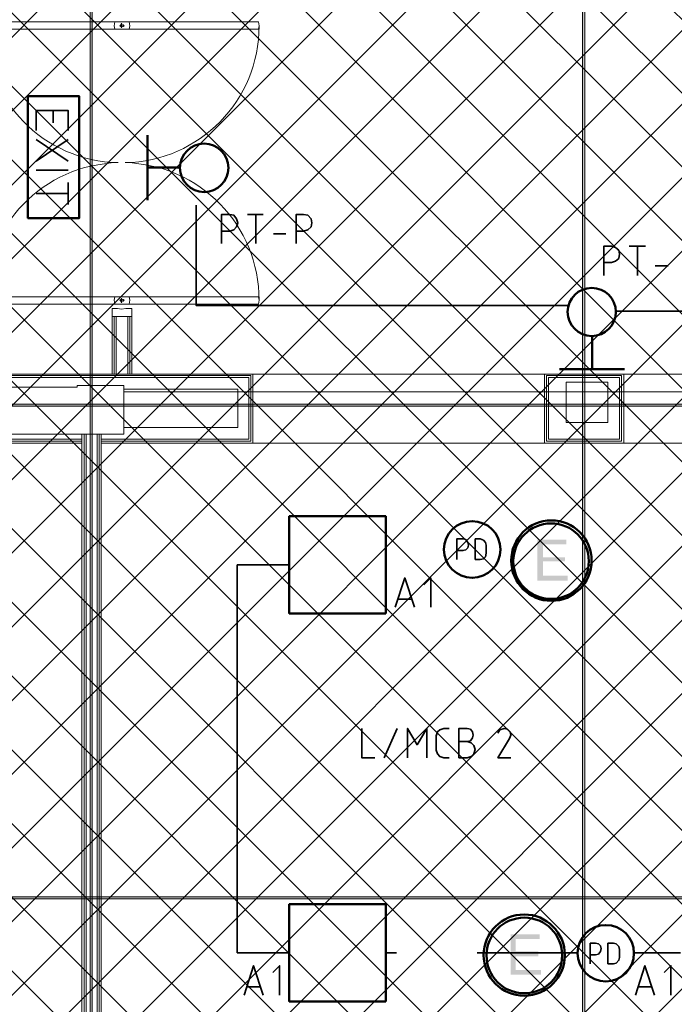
# Model space of a CAD drawing. Header units: millimetres. Extents: x 1.7 to 32.8, y 0.3 to 23.1.
# Tile 19 of 106: x 10 to 11.6, y 4.3 to 6.7. Entities that reach past the tile are written whole.
import ezdxf

# ---------------------------------------------------------------- set-up
doc = ezdxf.new("R2010")
doc.units = ezdxf.units.MM
doc.layers.add('PDF_Geometry', color=9, linetype='Continuous', true_color=0x808080)
doc.layers.add('PDF_Solid Fills', color=9, linetype='Continuous', true_color=0x808080)

msp = doc.modelspace()

# ---------------------------------------------------------------- hatches: boundary and pattern name
h = msp.add_hatch()
h.set_pattern_fill('ANSI37', color=256, scale=0.04)
h.paths.add_polyline_path([(13.8889, 0.4617), (4.0559, 0.4617), (4.0559, 9.4575), (13.8889, 9.4575)])
at = {"layer": 'PDF_Solid Fills', "transparency": 33554559}
for color, points in [(256, [(29.8551, 5.7181), (29.8551, 5.7215), (2.9827, 5.7215), (2.9827, 5.7165), (29.8551, 5.7165)]), (7, [(11.379, 5.3915), (11.309, 5.3915), (11.309, 5.2915), (11.3824, 5.2915), (11.3824, 5.3032), (11.3224, 5.3032), (11.3224, 5.3382), (11.3757, 5.3382), (11.3757, 5.3482), (11.3224, 5.3482), (11.3224, 5.3798), (11.379, 5.3798)]), (256, [(29.8551, 4.5182), (29.8551, 4.5215), (2.9827, 4.5215), (2.9827, 4.5165), (29.8551, 4.5165)]), (7, [(11.314, 4.4298), (11.244, 4.4298), (11.244, 4.3315), (11.3173, 4.3315), (11.3173, 4.3432), (11.2557, 4.3432), (11.2557, 4.3765), (11.3107, 4.3765), (11.3107, 4.3882), (11.2557, 4.3882), (11.2557, 4.4182), (11.314, 4.4182)])]:
    msp.add_hatch(color=color, dxfattribs=at).paths.add_polyline_path(points)

# ---------------------------------------------------------------- linework, layer by layer
at = {"layer": 'PDF_Geometry', "lineweight": 5}
for points in [[(10.2242, 22.9192), (10.2242, 22.8592), (10.219, 22.8592), (10.219, 22.9192), (10.219, 0.2783), (10.2242, 0.2783)], [(11.424, 22.9192), (11.424, 22.8592), (11.419, 22.8592), (11.419, 22.9192), (11.419, 0.2783), (11.424, 0.2783)], [(29.8551, 5.7181), (29.8551, 5.7215), (2.9827, 5.7215), (2.9827, 5.7165), (29.8551, 5.7165)], [(29.8551, 4.5182), (29.8551, 4.5215), (2.9827, 4.5215), (2.9827, 4.5165), (29.8551, 4.5165)]]:
    msp.add_lwpolyline(points, close=True, dxfattribs=at)
at = {"layer": 'PDF_Geometry', "lineweight": 18}
for points in [[(9.9641, 6.6348), (9.9623, 6.6431), (9.9641, 6.6531), (10.314, 6.6531), (10.3158, 6.6431), (10.314, 6.6348)], [(10.629, 6.6531), (10.6307, 6.6431), (10.629, 6.6348), (10.279, 6.6348), (10.2774, 6.6431), (10.279, 6.6531)], [(10.3007, 6.6431), (10.2991, 6.6465), (10.2957, 6.6481), (10.2941, 6.6465), (10.2923, 6.6431), (10.2941, 6.6414), (10.2957, 6.6398), (10.2991, 6.6414)], [(9.9641, 5.9648), (10.314, 5.9648), (10.3158, 5.9748), (10.314, 5.9831), (9.9641, 5.9831), (9.9623, 5.9748)], [(10.629, 5.9831), (10.279, 5.9831), (10.2774, 5.9748), (10.279, 5.9648), (10.629, 5.9648), (10.6307, 5.9748)], [(10.3007, 5.9748), (10.2991, 5.9765), (10.2957, 5.9781), (10.2941, 5.9765), (10.2923, 5.9748), (10.2941, 5.9715), (10.2957, 5.9698), (10.2991, 5.9715)], [(10.3056, 5.9548), (10.3208, 5.9548), (10.3208, 5.9348), (10.2725, 5.9348), (10.2725, 5.9548), (10.2858, 5.9548), (10.2957, 5.9531)], [(11.3307, 5.7915), (11.514, 5.7915), (11.514, 5.6315), (11.3307, 5.6315)], [(11.3357, 5.7865), (11.509, 5.7865), (11.509, 5.6365), (11.3357, 5.6365)], [(10.3007, 5.6481), (9.8373, 5.6481), (9.8373, 5.7631), (10.1874, 5.7631), (10.1874, 5.7665), (10.3007, 5.7665)], [(11.4807, 5.6765), (11.4807, 5.7748), (11.379, 5.7748), (11.379, 5.6765)]]:
    msp.add_lwpolyline(points, close=True, dxfattribs=at)
for points in [[(10.2957, 6.6498), (10.2957, 6.6381)], [(10.2907, 6.6431), (10.3025, 6.6431)], [(10.2907, 5.9748), (10.3025, 5.9748)], [(10.2957, 5.9681), (10.2957, 5.9798)], [(10.3208, 5.7948), (10.3208, 5.9348), (10.2725, 5.9348), (10.2725, 5.7948)], [(10.2774, 5.7948), (10.2774, 5.9348)], [(10.2824, 5.7948), (10.2824, 5.9348)], [(10.3108, 5.7948), (10.3108, 5.9348)], [(10.3158, 5.7948), (10.3158, 5.9348)], [(11.3257, 5.6265), (10.6157, 5.6265), (10.2458, 5.6265), (10.6157, 5.6265), (10.6157, 5.7948), (9.819, 5.7948), (9.819, 5.6265), (10.1991, 5.6265)], [(10.1991, 5.6315), (9.824, 5.6315), (9.824, 5.7915), (10.6107, 5.7915), (10.6107, 5.6315), (10.2458, 5.6315), (10.6107, 5.6315)], [(10.6057, 5.6365), (10.2458, 5.6365), (10.6057, 5.6365), (10.6057, 5.7865), (9.8292, 5.7865), (9.8292, 5.6365), (10.1991, 5.6365)], [(13.9189, 5.7948), (12.2307, 5.7948), (11.519, 5.7948), (11.519, 5.6265), (11.3257, 5.6265), (11.3257, 5.7948), (10.6157, 5.7948)], [(11.519, 5.7948), (11.3257, 5.7948)], [(10.3007, 5.7582), (10.5791, 5.7582), (10.5791, 5.6648), (10.3007, 5.6648)], [(10.3007, 5.7515), (13.7739, 5.7515)], [(10.1991, 3.3849), (10.1991, 5.6481)], [(10.2041, 5.6481), (10.2041, 3.3849)], [(10.209, 5.6481), (10.209, 3.3849)], [(10.2357, 3.3849), (10.2357, 5.6481)], [(10.2406, 3.3849), (10.2406, 5.6481)], [(10.2458, 3.3849), (10.2458, 5.6481)], [(11.519, 5.6265), (12.2307, 5.6265)]]:
    msp.add_lwpolyline(points, dxfattribs=at)
for points in [[(9.9623, 6.6431, 0.409922), (10.2874, 6.3098, 0.409096), (9.9623, 5.9748)], [(10.6307, 5.9748, 0.407964), (10.3041, 6.3098, 0.409089), (10.6307, 6.6431)]]:
    msp.add_lwpolyline(points, format="xyb", dxfattribs=at)
at = {"layer": 'PDF_Geometry', "color": 3, "lineweight": 50}
for points in [[(10.0673, 6.4715), (10.0673, 6.1748), (10.1923, 6.1748), (10.1923, 6.4715)], [(10.9391, 5.2115), (10.9391, 5.4482), (10.7041, 5.4482), (10.7041, 5.2115)], [(10.9391, 4.2665), (10.9391, 4.5032), (10.7041, 4.5032), (10.7041, 4.2665)]]:
    msp.add_lwpolyline(points, close=True, dxfattribs=at)
at = {"layer": 'PDF_Geometry', "color": 7, "lineweight": 35}
for points in [[(10.0874, 6.3881), (10.0874, 6.4365), (10.1657, 6.4365), (10.1657, 6.3881)], [(10.1291, 6.4365), (10.1291, 6.4065)], [(10.0874, 6.3665), (10.1657, 6.3131)], [(10.1657, 6.3665), (10.0874, 6.3131)], [(10.0874, 6.2915), (10.1657, 6.2915)], [(10.1657, 6.2615), (10.1657, 6.2081)], [(10.1657, 6.2348), (10.0874, 6.2348)], [(10.4774, 6.2065), (10.4774, 5.9615), (11.3857, 5.9615)], [(10.539, 6.1131), (10.539, 6.1831), (10.5591, 6.1831), (10.5691, 6.1815), (10.5757, 6.1731), (10.5791, 6.1631), (10.5757, 6.1531), (10.5691, 6.1465), (10.5591, 6.1431), (10.539, 6.1431)], [(10.6024, 6.1831), (10.6407, 6.1831)], [(10.6224, 6.1131), (10.6224, 6.1831)], [(10.7207, 6.1131), (10.7207, 6.1831), (10.7391, 6.1831), (10.7491, 6.1815), (10.7574, 6.1731), (10.7591, 6.1631), (10.7574, 6.1531), (10.7491, 6.1465), (10.7391, 6.1431), (10.7207, 6.1431)], [(10.6657, 6.1365), (10.6957, 6.1365)], [(11.4707, 6.0348), (11.4707, 6.1065), (11.489, 6.1065), (11.499, 6.1031), (11.5073, 6.0965), (11.509, 6.0865), (11.5073, 6.0765), (11.499, 6.0698), (11.489, 6.0665), (11.4707, 6.0665)], [(11.5324, 6.1065), (11.5723, 6.1065)], [(11.5524, 6.0348), (11.5524, 6.1065)], [(11.5957, 6.0581), (11.6274, 6.0581)], [(11.5007, 5.9482), (12.5456, 5.9482)], [(11.1124, 5.3432), (11.1124, 5.3932), (11.1274, 5.3932), (11.134, 5.3915), (11.139, 5.3848), (11.1407, 5.3782), (11.139, 5.3715), (11.134, 5.3665), (11.1274, 5.3648), (11.1124, 5.3648)], [(10.704, 4.3848), (10.5774, 4.3848), (10.5774, 5.3298), (10.704, 5.3298)], [(10.9624, 5.2265), (10.9857, 5.2982), (11.009, 5.2265)], [(11.049, 5.2265), (11.049, 5.2982), (11.0324, 5.2815)], [(11.0024, 5.2465), (10.969, 5.2465)], [(10.8807, 4.9315), (10.8807, 4.8598), (10.9124, 4.8598)], [(10.9357, 4.8598), (10.9674, 4.9315)], [(10.9924, 4.8598), (10.9924, 4.9315), (11.0157, 4.8915), (11.039, 4.9315), (11.039, 4.8598)], [(11.094, 4.8598), (11.0807, 4.8598), (11.0707, 4.8632), (11.0657, 4.8698), (11.0624, 4.8782), (11.0624, 4.9132), (11.0657, 4.9232), (11.0707, 4.9282), (11.0807, 4.9315), (11.094, 4.9315)], [(11.1374, 4.8999), (11.1457, 4.9015), (11.1507, 4.9082), (11.1524, 4.9148), (11.1507, 4.9232), (11.1457, 4.9298), (11.1374, 4.9315), (11.1174, 4.9315), (11.1174, 4.8598), (11.1374, 4.8598), (11.1474, 4.8632), (11.154, 4.8698), (11.1574, 4.8798), (11.154, 4.8899), (11.1474, 4.8965), (11.1374, 4.8999), (11.1174, 4.8999)], [(11.244, 4.8598), (11.2124, 4.8598), (11.2407, 4.9065), (11.244, 4.9148), (11.2424, 4.9232), (11.2357, 4.9298), (11.2274, 4.9315), (11.2174, 4.9282), (11.2124, 4.9198)], [(11.4374, 4.3582), (11.4374, 4.4082), (11.4507, 4.4082), (11.4574, 4.4065), (11.4624, 4.4015), (11.464, 4.3949), (11.4624, 4.3882), (11.4574, 4.3815), (11.4507, 4.3799), (11.4374, 4.3799)], [(10.9657, 4.3848), (10.9391, 4.3848)], [(11.4057, 4.3848), (11.1624, 4.3848)], [(11.6573, 4.3848), (11.544, 4.3848)], [(10.5941, 4.2815), (10.6174, 4.3532), (10.6407, 4.2815)], [(10.6807, 4.2815), (10.6807, 4.3532), (10.6641, 4.3365)], [(11.5474, 4.2815), (11.5707, 4.3532), (11.594, 4.2815)], [(11.634, 4.2815), (11.634, 4.3532), (11.6174, 4.3365)], [(10.634, 4.3015), (10.6007, 4.3015)], [(11.5874, 4.3015), (11.554, 4.3015)]]:
    msp.add_lwpolyline(points, dxfattribs=at)
at = {"layer": 'PDF_Geometry', "color": 3, "lineweight": 50}
for points in [[(10.3591, 6.2181), (10.3591, 6.3765)], [(10.3591, 6.2981), (10.4374, 6.2981)], [(11.4423, 5.8065), (11.4423, 5.8865)], [(11.5207, 5.8065), (11.3624, 5.8065)]]:
    msp.add_lwpolyline(points, dxfattribs=at)
at = {"layer": 'PDF_Geometry', "color": 7, "lineweight": 35}
for points in [[(11.1574, 5.3432), (11.169, 5.3432), (11.1774, 5.3448), (11.1824, 5.3498), (11.184, 5.3582), (11.184, 5.3782), (11.1824, 5.3848), (11.1774, 5.3898), (11.169, 5.3932), (11.1574, 5.3932)], [(11.4807, 4.3582), (11.494, 4.3582), (11.5007, 4.3599), (11.5073, 4.3665), (11.509, 4.3732), (11.509, 4.3932), (11.5073, 4.3999), (11.5007, 4.4065), (11.494, 4.4082), (11.4807, 4.4082)]]:
    msp.add_lwpolyline(points, close=True, dxfattribs=at)
at = {"layer": 'PDF_Geometry', "color": 3, "lineweight": 50}
for centre, radius in [((10.4968, 6.2972), 0.0589), ((11.4412, 5.9461), 0.0587), ((11.1499, 5.3674), 0.0691), ((11.4753, 4.3838), 0.0687)]:
    msp.add_circle(centre, radius, dxfattribs=at)
at = {"layer": 'PDF_Geometry', "color": 4, "lineweight": 50}
for centre, radius in [((11.3428, 5.3402), 0.0979), ((11.3421, 5.3389), 0.092), ((11.2767, 4.3792), 0.099), ((11.2769, 4.3783), 0.0921)]:
    msp.add_circle(centre, radius, dxfattribs=at)
at = {"layer": 'PDF_Solid Fills', "lineweight": 5, "transparency": 33554559}
for points in [[(10.219, 0.2783), (10.2242, 0.2783), (10.219, 22.9192), (10.2242, 22.9192)], [(11.419, 0.2783), (11.424, 0.2783), (11.419, 22.9192), (11.424, 22.9192)]]:
    msp.add_solid(points, dxfattribs=at)

doc.saveas('drawing.dxf')
